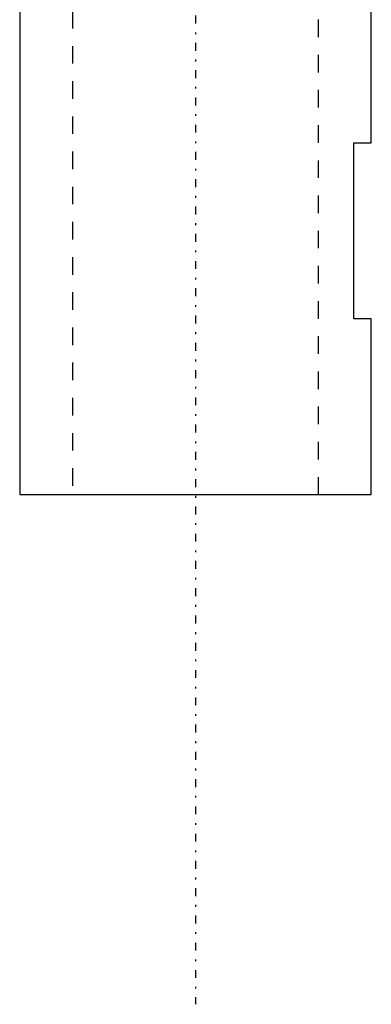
# Model space of a CAD drawing. Extents: x -174 to 502, y -319 to 558.
# Tile 2 of 9: x 440 to 460, y -79 to -24. Entities that reach past the tile are written whole.
import ezdxf

# ---------------------------------------------------------------- set-up
doc = ezdxf.new("R2010")
doc.units = 0
doc.linetypes.add('CENTER', pattern=[1.5, 0.45, -0.5, 0.05, -0.5])
doc.linetypes.add('DASHED', pattern=[2, 1, -1])
for name, color, linetype in [('AM_0', 7, 'CONTINUOUS'), ('AM_3', 7, 'DASHED'), ('AM_7', 7, 'CENTER')]:
    doc.layers.add(name, color=color, linetype=linetype)

msp = doc.modelspace()

# ---------------------------------------------------------------- linework, layer by layer
at = {"layer": 'AM_0', "color": 7, "linetype": 'CONTINUOUS'}
for p, q in [((440, -20.5), (440, -50.5)), ((460, -30.5), (460, -20.5)), ((459, -40.5), (459, -30.5)), ((459, -30.5), (460, -30.5)), ((460, -40.5), (459, -40.5)), ((460, -50.5), (460, -40.5)), ((440, -50.5), (460, -50.5))]:
    msp.add_line(p, q, dxfattribs=at)
at = {"layer": 'AM_3', "color": 6, "linetype": 'DASHED'}
for p, q in [((443, 479), (443, -50.5)), ((457, -50.5), (457, 479))]:
    msp.add_line(p, q, dxfattribs=at)
at = {"layer": 'AM_7', "color": 4, "linetype": 'CENTER'}
msp.add_line((450, 557.975), (450, -79.475), dxfattribs=at)

doc.saveas('drawing.dxf')
